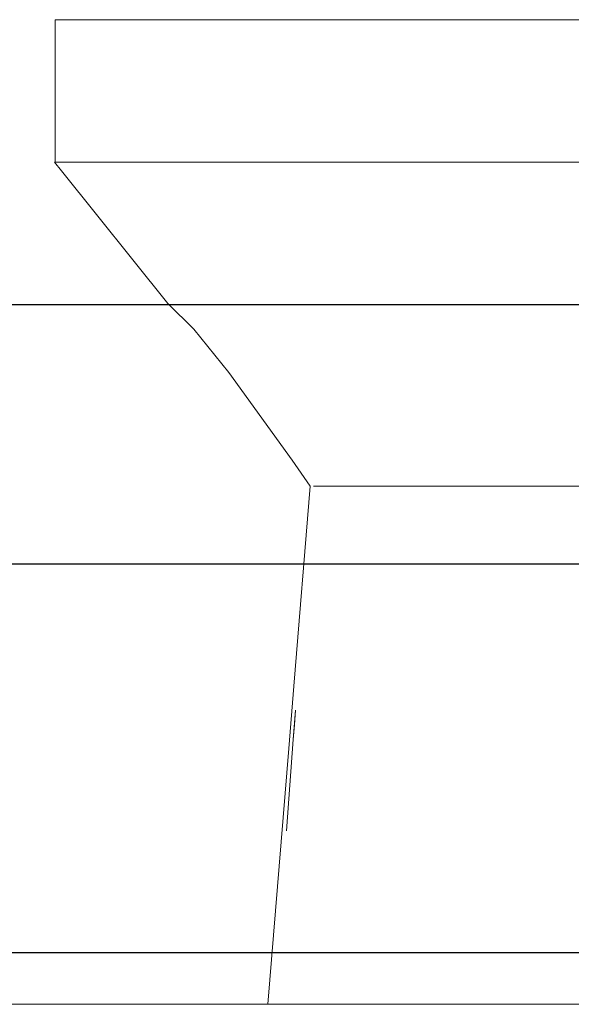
# Model space of a CAD drawing. Header units: millimetres. Extents: x -16331 to -10174, y -4135 to -3584.
# Tile 164 of 256: x -10305.881 to -10305.028, y -4020.89 to -4019.37. Entities that reach past the tile are written whole.
import ezdxf

# ---------------------------------------------------------------- set-up
doc = ezdxf.new("R2010")
doc.units = ezdxf.units.MM
doc.layers.add('DI-Eixos', color=7, linetype='Continuous')
for name, color, linetype, lineweight in [('DI-Elementos externos em corte', 9, 'Continuous', 18), ('DI-Elementos externos em vista', 9, 'Continuous', 5), ('IFC-IfcFlowTerminal-Contorno', 250, 'Continuous', 5), ('IFC-IfcWallStandardCase-Contorno', 250, 'Continuous', 5)]:
    doc.layers.add(name, color=color, linetype=linetype, lineweight=lineweight)

msp = doc.modelspace()

# ---------------------------------------------------------------- linework, layer by layer
at = {"layer": 'DI-Eixos'}
for p, q in [((-10313.8084, -4019.81), (-10293.4539, -4019.81)), ((-10313.8084, -4020.21), (-10293.4539, -4020.21)), ((-10313.8084, -4020.81), (-10293.4539, -4020.81))]:
    msp.add_line(p, q, dxfattribs=at)
at = {"layer": 'DI-Elementos externos em corte'}
for p, q in [((-10305.8258, -4019.3701), (-10305.8258, -4019.3875)), ((-10305.7067, -4019.3701), (-10305.8258, -4019.3701)), ((-10304.3815, -4019.3701), (-10305.7067, -4019.3701)), ((-10305.8258, -4019.3875), (-10305.8258, -4019.5901)), ((-10305.8266, -4019.5901), (-10305.8159, -4019.6033)), ((-10305.826, -4019.5901), (-10305.8266, -4019.5901)), ((-10305.8258, -4019.5901), (-10305.826, -4019.5901)), ((-10305.8258, -4019.5901), (-10305.8092, -4019.5901)), ((-10305.6098, -4019.5901), (-10305.8258, -4019.5901)), ((-10305.8092, -4019.5901), (-10305.7166, -4019.5901)), ((-10305.7166, -4019.5901), (-10304.5566, -4019.5901)), ((-10304.5761, -4019.5901), (-10305.6098, -4019.5901)), ((-10305.6116, -4019.8481), (-10305.5572, -4019.9149)), ((-10305.5572, -4019.9149), (-10305.4598, -4020.0499)), ((-10305.4265, -4020.0901), (-10305.4191, -4020.0901)), ((-10305.4221, -4020.0901), (-10305.4265, -4020.0901)), ((-10305.4135, -4020.0901), (-10305.4221, -4020.0901)), ((-10305.4191, -4020.0901), (-10305.36, -4020.0901)), ((-10305.3166, -4020.0901), (-10305.4135, -4020.0901)), ((-10305.36, -4020.0901), (-10305.3368, -4020.0901)), ((-10305.3368, -4020.0901), (-10305.008, -4020.0901)), ((-10305.1322, -4020.0901), (-10305.3166, -4020.0901)), ((-10304.8121, -4020.0901), (-10305.1322, -4020.0901)), ((-10305.4544, -4020.4358), (-10305.4561, -4020.4586)), ((-10305.4561, -4020.4586), (-10305.4578, -4020.4815)), ((-10305.4578, -4020.4815), (-10305.4684, -4020.6222)), ((-10305.4884, -4020.8901), (-10307.4203, -4020.8901)), ((-10304.6645, -4020.8901), (-10305.4884, -4020.8901)), ((-10305.4863, -4020.8901), (-10305.4622, -4020.8901)), ((-10305.4622, -4020.8901), (-10305.416, -4020.8901)), ((-10305.416, -4020.8901), (-10305.2094, -4020.8901)), ((-10305.2094, -4020.8901), (-10304.881, -4020.8901))]:
    msp.add_line(p, q, dxfattribs=at)
at = {"layer": 'DI-Elementos externos em corte', "lineweight": 5}
for p, q in [((-10305.8258, -4019.3701), (-10305.8258, -4019.3875)), ((-10305.7067, -4019.3701), (-10305.8258, -4019.3701)), ((-10304.3815, -4019.3701), (-10305.7067, -4019.3701)), ((-10305.8258, -4019.3875), (-10305.8258, -4019.5901)), ((-10305.8266, -4019.5901), (-10305.8159, -4019.6033)), ((-10305.826, -4019.5901), (-10305.8266, -4019.5901)), ((-10305.8258, -4019.5901), (-10305.826, -4019.5901)), ((-10305.8258, -4019.5901), (-10305.8092, -4019.5901)), ((-10305.6098, -4019.5901), (-10305.8258, -4019.5901)), ((-10305.8092, -4019.5901), (-10305.7166, -4019.5901)), ((-10305.7166, -4019.5901), (-10304.5566, -4019.5901)), ((-10304.5761, -4019.5901), (-10305.6098, -4019.5901)), ((-10305.6116, -4019.8481), (-10305.5572, -4019.9149)), ((-10305.5572, -4019.9149), (-10305.4598, -4020.0499)), ((-10305.4265, -4020.0901), (-10305.4191, -4020.0901)), ((-10305.4221, -4020.0901), (-10305.4265, -4020.0901)), ((-10305.4135, -4020.0901), (-10305.4221, -4020.0901)), ((-10305.4191, -4020.0901), (-10305.36, -4020.0901)), ((-10305.3166, -4020.0901), (-10305.4135, -4020.0901)), ((-10305.36, -4020.0901), (-10305.3368, -4020.0901)), ((-10305.3368, -4020.0901), (-10305.008, -4020.0901)), ((-10305.1322, -4020.0901), (-10305.3166, -4020.0901)), ((-10304.8121, -4020.0901), (-10305.1322, -4020.0901)), ((-10305.4544, -4020.4358), (-10305.4561, -4020.4586)), ((-10305.4561, -4020.4586), (-10305.4578, -4020.4815)), ((-10305.4578, -4020.4815), (-10305.4684, -4020.6222)), ((-10305.4884, -4020.8901), (-10307.4203, -4020.8901)), ((-10304.6645, -4020.8901), (-10305.4884, -4020.8901)), ((-10305.4863, -4020.8901), (-10305.4622, -4020.8901)), ((-10305.4622, -4020.8901), (-10305.416, -4020.8901)), ((-10305.416, -4020.8901), (-10305.2094, -4020.8901)), ((-10305.2094, -4020.8901), (-10304.881, -4020.8901))]:
    msp.add_line(p, q, dxfattribs=at)
at = {"layer": 'DI-Elementos externos em vista'}
for p, q in [((-10305.8159, -4019.6033), (-10305.6516, -4019.8082)), ((-10305.6516, -4019.8082), (-10305.6116, -4019.8481)), ((-10305.4598, -4020.0499), (-10305.4316, -4020.0901)), ((-10305.4316, -4020.0901), (-10305.4569, -4020.3992)), ((-10305.4569, -4020.3992), (-10305.4648, -4020.495)), ((-10305.4578, -4020.4815), (-10305.4544, -4020.4358)), ((-10305.4684, -4020.6222), (-10305.4578, -4020.4815)), ((-10305.4648, -4020.495), (-10305.4972, -4020.8901)), ((-10310.3564, -4020.8901), (-10304.4615, -4020.8901)), ((-10305.4972, -4020.8901), (-10305.4863, -4020.8901))]:
    msp.add_line(p, q, dxfattribs=at)
at = {"layer": 'IFC-IfcFlowTerminal-Contorno', "lineweight": 5}
for p, q in [((-10305.8159, -4019.6033), (-10305.6516, -4019.8082)), ((-10305.6516, -4019.8082), (-10305.6116, -4019.8481)), ((-10305.4598, -4020.0499), (-10305.4316, -4020.0901)), ((-10305.4316, -4020.0901), (-10305.4569, -4020.3992)), ((-10305.4569, -4020.3992), (-10305.4648, -4020.495)), ((-10305.4578, -4020.4815), (-10305.4544, -4020.4358)), ((-10305.4684, -4020.6222), (-10305.4578, -4020.4815)), ((-10305.4648, -4020.495), (-10305.4972, -4020.8901)), ((-10305.4972, -4020.8901), (-10305.4863, -4020.8901))]:
    msp.add_line(p, q, dxfattribs=at)
at = {"layer": 'IFC-IfcWallStandardCase-Contorno', "lineweight": 5}
msp.add_line((-10310.3564, -4020.8901), (-10304.4615, -4020.8901), dxfattribs=at)

doc.saveas('drawing.dxf')
